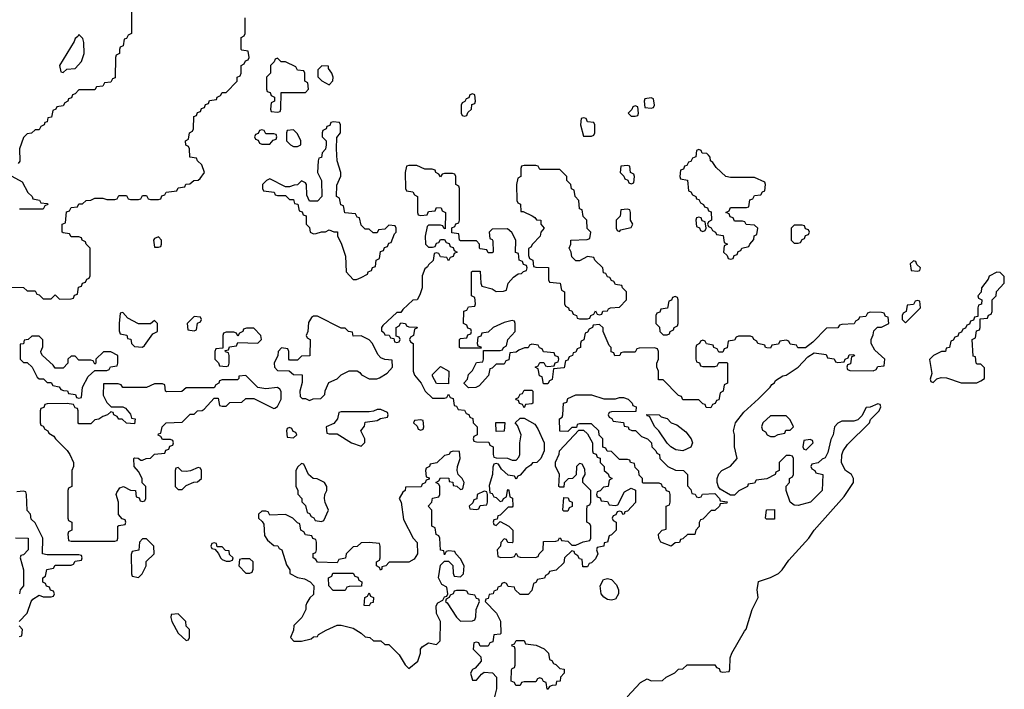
# Model space of a CAD drawing. Header units: inches. Extents: x 2228470 to 2445751, y 199914 to 300535.
# Tile 7 of 34: x 2382772 to 2387727, y 202429 to 205800. Entities that reach past the tile are written whole.
import ezdxf

# ---------------------------------------------------------------- set-up
doc = ezdxf.new("R2010")
doc.units = ezdxf.units.IN
doc.header["$MEASUREMENT"] = 0
doc.layers.add('C3280', color=7, linetype='Continuous')

msp = doc.modelspace()

# ---------------------------------------------------------------- linework, layer by layer
at = {"layer": 'C3280', "color": 6}
for points in [[(2383334, 205870), (2383334, 205730), (2383318, 205722), (2383310, 205706), (2383298, 205702), (2383291.6, 205668.4), (2383278, 205662), (2383274, 205650), (2383274, 205630), (2383258, 205622), (2383254, 205610), (2383252.7, 205507.3), (2383238, 205502), (2383230, 205486), (2383198, 205482), (2383190, 205466), (2383158, 205462), (2383150, 205446), (2383070, 205446), (2383050, 205426), (2383038, 205422), (2383032.7, 205407.3), (2383018, 205402), (2383014, 205390), (2382998, 205382), (2382990, 205366), (2382958, 205362), (2382954, 205350), (2382938, 205342), (2382931.2, 205308.9), (2382914, 205306), (2382910, 205286), (2382898, 205282), (2382894, 205270), (2382878, 205262), (2382870, 205246), (2382850, 205246), (2382831.6, 205228.4), (2382810, 205226), (2382790, 205206), (2382771, 205150), (2382771.6, 205088.4), (2382763.6, 205076.4)], [(2382710, 204454), (2382790, 204451.3), (2382810, 204434), (2382850, 204434), (2382858, 204418), (2382870, 204414), (2382890, 204394), (2382930, 204394), (2382950, 204414), (2382972.7, 204392.7), (2383030, 204394), (2383042, 204398), (2383047.3, 204412.7), (2383062, 204418), (2383067.3, 204452.7), (2383082, 204458), (2383087.3, 204472.7), (2383102, 204478), (2383110, 204494), (2383122, 204498), (2383126, 204510), (2383126, 204650), (2383106, 204670), (2383102, 204682), (2383086, 204690), (2383082, 204702), (2383070, 204706), (2383030, 204706), (2383022, 204722), (2382990, 204726), (2382986, 204730), (2382986, 204770), (2383002, 204778), (2383007.3, 204832.7), (2383022, 204838), (2383030, 204854), (2383062, 204858), (2383070, 204872), (2383087.3, 204872.7), (2383106, 204890), (2383130, 204892), (2383150, 204902), (2383190, 204902), (2383210, 204894), (2383250, 204894), (2383262, 204898), (2383270, 204914), (2383310, 204914), (2383318, 204898), (2383330, 204894), (2383370, 204894), (2383382, 204898), (2383390, 204914), (2383410, 204914), (2383418, 204898), (2383430, 204894), (2383470, 204894), (2383482, 204898), (2383487.3, 204912.7), (2383502, 204918), (2383508.4, 204931.6), (2383562, 204938), (2383570, 204954), (2383602, 204958), (2383608.4, 204971.6), (2383627.3, 204972.7), (2383648.8, 204991.1), (2383670, 204992), (2383680.4, 204999.6), (2383702, 205030), (2383688.8, 205068.9), (2383666, 205090), (2383662, 205102), (2383627.3, 205107.3), (2383626, 205150), (2383622, 205162), (2383608.4, 205168.4), (2383606, 205190), (2383622, 205198), (2383626, 205230), (2383642, 205238), (2383646, 205250), (2383647.3, 205312.7), (2383662, 205318), (2383667.3, 205332.7), (2383682, 205338), (2383687.3, 205352.7), (2383702, 205358), (2383707.3, 205372.7), (2383722, 205378), (2383727.3, 205392.7), (2383762, 205398), (2383766, 205410), (2383782, 205418), (2383790, 205434), (2383810, 205434), (2383866, 205490), (2383866, 205510), (2383882, 205518), (2383886, 205530), (2383886, 205570), (2383902, 205578), (2383907.3, 205592.7), (2383922, 205598), (2383926, 205610), (2383922, 205642), (2383890, 205646), (2383886, 205650), (2383886, 205710), (2383902, 205718), (2383906, 205730), (2383906, 205810)], [(2385829.5, 202390.5), (2385896.5, 202463.5), (2385930, 202482), (2385950, 202472), (2386007.3, 202472.7), (2386026, 202490), (2386068.8, 202511.1), (2386088, 202530), (2386108.7, 202531.3), (2386131.6, 202551.6), (2386270, 202552), (2386278, 202538), (2386292.7, 202532.7), (2386298, 202518), (2386310, 202514), (2386342, 202518), (2386346, 202530), (2386347.3, 202587.3), (2386355.3, 202610), (2386419, 202721), (2386428.8, 202731.1), (2386459, 202830), (2386488.7, 202890), (2386484, 202930), (2386489.3, 202970.7), (2386550, 202991), (2386590, 203011), (2386609, 203030), (2386642, 203078), (2386744, 203190), (2386769.5, 203230.5), (2386921.5, 203398.5), (2386968.7, 203470), (2386968.7, 203490), (2386958, 203510), (2386928.7, 203530), (2386908.7, 203568.7), (2386909, 203609), (2386916, 203630), (2386938.4, 203661.6), (2387048, 203770), (2387053.6, 203786.4), (2387098, 203830), (2387106, 203850), (2387102, 203862), (2387090, 203866), (2387051.6, 203848.4), (2387032.7, 203847.3), (2387010, 203806), (2386990, 203786), (2386970, 203778), (2386910, 203778), (2386890, 203768), (2386872, 203750), (2386866, 203710), (2386854.4, 203685.6), (2386838.8, 203621.2), (2386825.4, 203594.6), (2386810, 203588), (2386790, 203568), (2386758, 203562), (2386754, 203550), (2386758, 203538), (2386774, 203530), (2386778, 203518), (2386814, 203510), (2386811.3, 203430), (2386751.3, 203370), (2386690, 203354), (2386670, 203355.3), (2386648.7, 203370), (2386628.8, 203428.9), (2386628.7, 203451.3), (2386646, 203470), (2386646, 203490), (2386662, 203498), (2386666, 203510), (2386666, 203590), (2386662, 203602), (2386650, 203606), (2386630, 203606), (2386594, 203570), (2386594, 203530), (2386578, 203522), (2386574, 203510), (2386531.6, 203488.4), (2386478, 203482), (2386470, 203466), (2386438, 203462), (2386434, 203450), (2386391.6, 203428.4), (2386370, 203406), (2386350, 203406), (2386296.4, 203436.4), (2386288, 203448), (2386282, 203470), (2386282, 203490), (2386290, 203514), (2386306, 203530), (2386350, 203552), (2386382, 203590), (2386369.4, 203649.4), (2386369.1, 203709.1), (2386364, 203730), (2386374, 203770), (2386416.4, 203823.6), (2386490, 203891.3), (2386548.7, 203950), (2386556.5, 203963.5), (2386570, 203972), (2386576.5, 203983.5), (2386612.5, 204007.5), (2386630, 204011), (2386689, 204050), (2386738, 204102), (2386770, 204122), (2386830, 204114), (2386838, 204098), (2386871.6, 204091.6), (2386878, 204078), (2386890, 204074), (2386922, 204078), (2386926, 204090), (2386942, 204098), (2386947.3, 204112.7), (2386970, 204114), (2386972.7, 204107.3), (2386958, 204102), (2386952.7, 204067.3), (2386938, 204062), (2386934, 204050), (2386938, 204038), (2386950, 204034), (2387067.3, 204032.7), (2387082, 204038), (2387090, 204054), (2387122, 204058), (2387126, 204090), (2387076.4, 204136.4), (2387058, 204170), (2387058, 204190), (2387067.3, 204212.7), (2387070, 204234), (2387088.4, 204251.6), (2387110, 204252), (2387146, 204270), (2387142, 204302), (2387130, 204306), (2387122, 204322), (2387110, 204326), (2387052.7, 204327.3), (2387038, 204322), (2387030, 204306), (2386998, 204302), (2386994, 204290), (2386978, 204282), (2386971.6, 204268.4), (2386910, 204266), (2386898, 204262), (2386890, 204248), (2386832.7, 204247.3), (2386763.6, 204176.4), (2386727.3, 204147.3), (2386688.4, 204148.4), (2386682, 204162), (2386650, 204166), (2386642, 204182), (2386630, 204186), (2386598, 204182), (2386590, 204166), (2386558, 204162), (2386550, 204146), (2386532.7, 204147.3), (2386526, 204150), (2386522, 204162), (2386486, 204170), (2386482, 204182), (2386466, 204190), (2386462, 204202), (2386450, 204206), (2386390, 204206), (2386378, 204202), (2386370, 204186), (2386338, 204182), (2386332.7, 204147.3), (2386318, 204142), (2386310, 204126), (2386290, 204126), (2386282, 204142), (2386266, 204150), (2386262, 204162), (2386228.4, 204168.4), (2386222, 204182), (2386210, 204186), (2386198, 204182), (2386194, 204170), (2386178, 204162), (2386174, 204150), (2386174, 204090), (2386178, 204078), (2386192.7, 204072.7), (2386198, 204058), (2386210, 204054), (2386270, 204054), (2386282, 204058), (2386290, 204074), (2386330, 204074), (2386334, 204070), (2386334, 203970), (2386318, 203962), (2386312, 203930), (2386298, 203922), (2386290, 203886), (2386278, 203882), (2386272.7, 203867.3), (2386258, 203862), (2386250, 203846), (2386227.3, 203847.3), (2386222, 203862), (2386210, 203866), (2386190, 203886), (2386110, 203886), (2386102, 203902), (2386087.3, 203907.3), (2386010, 203986), (2385987.3, 203987.3), (2385986, 204030), (2385978, 204050), (2385978, 204070), (2385986, 204090), (2385986, 204130), (2385982, 204142), (2385967.3, 204147.3), (2385890, 204146), (2385878, 204142), (2385870, 204126), (2385810, 204126), (2385798, 204122), (2385791.6, 204108.4), (2385767.3, 204107.3), (2385762, 204122), (2385748.4, 204128.4), (2385748, 204150), (2385739, 204159), (2385708.7, 204230), (2385708, 204248), (2385690, 204266), (2385658, 204262), (2385654, 204250), (2385638, 204242), (2385630, 204226), (2385618, 204222), (2385611.6, 204188.4), (2385598, 204182), (2385594, 204170), (2385594, 204150), (2385578, 204142), (2385570, 204126), (2385558, 204122), (2385554, 204110), (2385538, 204102), (2385530, 204086), (2385518, 204082), (2385512.7, 204047.3), (2385458, 204042), (2385451.6, 203988.4), (2385438, 203982), (2385430, 203966), (2385407.3, 203967.3), (2385402, 204002), (2385387.3, 204007.3), (2385382, 204042), (2385366, 204050), (2385382, 204058), (2385390, 204074), (2385410, 204074), (2385418, 204058), (2385430, 204054), (2385462, 204058), (2385467.3, 204072.7), (2385482, 204078), (2385486, 204090), (2385482, 204102), (2385467.3, 204107.3), (2385462, 204122), (2385407.3, 204127.3), (2385402, 204142), (2385387.3, 204147.3), (2385382, 204162), (2385350, 204166), (2385338, 204162), (2385331.6, 204148.4), (2385312.7, 204147.3), (2385283.6, 204136.4), (2385270, 204126), (2385238, 204122), (2385232.7, 204087.3), (2385218, 204082), (2385210, 204066), (2385170, 204066), (2385150, 204046), (2385138, 204042), (2385131.6, 204008.4), (2385083.6, 203956.4), (2385067.3, 203947.3), (2385030, 203946), (2385008, 203968), (2385008.4, 203971.6), (2385026, 203990), (2385030, 204014), (2385050, 204034), (2385070, 204074), (2385102, 204078), (2385106, 204090), (2385106, 204134), (2385190, 204134), (2385202, 204138), (2385206, 204150), (2385222, 204158), (2385228, 204190), (2385266, 204230), (2385266, 204270), (2385262, 204282), (2385250, 204286), (2385210, 204275.3), (2385154, 204250), (2385130, 204226), (2385098, 204222), (2385092.7, 204207.3), (2385078, 204202), (2385074, 204170), (2385078, 204158), (2385092.7, 204152.7), (2385094, 204146), (2384990, 204146), (2384986, 204150), (2384986, 204190), (2384990, 204194), (2385022, 204198), (2385027.3, 204212.7), (2385042, 204218), (2385046, 204230), (2385042, 204242), (2385027.3, 204247.3), (2385022, 204262), (2385006, 204270), (2385007.3, 204332.7), (2385022, 204338), (2385030, 204354), (2385062, 204358), (2385066, 204370), (2385062, 204402), (2385046, 204410), (2385046, 204530), (2385050, 204534), (2385090, 204534), (2385092.7, 204472.7), (2385098, 204458), (2385150, 204444.7), (2385170, 204432), (2385207.3, 204432.7), (2385222, 204438), (2385230, 204474), (2385256.4, 204503.6), (2385280.4, 204519.6), (2385298, 204522), (2385307.3, 204532.7), (2385322, 204538), (2385326, 204550), (2385322, 204562), (2385307.3, 204567.3), (2385302, 204582), (2385286, 204590), (2385282, 204622), (2385267.3, 204627.3), (2385268.7, 204690), (2385248.4, 204728.4), (2385227.3, 204747.3), (2385150, 204746), (2385134, 204730), (2385138, 204698), (2385150, 204694), (2385152.7, 204687.3), (2385154, 204630), (2385150, 204626), (2385130, 204626), (2385122, 204642), (2385090, 204646), (2385086, 204650), (2385086, 204670), (2385070, 204686), (2384990, 204686), (2384986, 204690), (2384982, 204722), (2384947.3, 204727.3), (2384947.3, 204752.7), (2384962, 204758), (2384967.3, 204772.7), (2384982, 204778), (2384986, 204790), (2384986, 204950), (2384982, 204962), (2384966, 204970), (2384966, 205010), (2384962, 205022), (2384950, 205026), (2384910, 205026), (2384898, 205022), (2384890, 205008), (2384882, 205022), (2384866, 205030), (2384862, 205042), (2384847.3, 205047.3), (2384810, 205048), (2384770, 205066), (2384730, 205066), (2384718, 205062), (2384712, 205030), (2384714, 204950), (2384718, 204938), (2384750, 204934), (2384758, 204918), (2384774, 204910), (2384774, 204830), (2384778, 204818), (2384790, 204814), (2384822, 204818), (2384830, 204834), (2384862, 204838), (2384870, 204854), (2384892.7, 204852.7), (2384898, 204838), (2384914, 204830), (2384912.7, 204747.3), (2384906, 204750), (2384902, 204762), (2384890, 204766), (2384830, 204766), (2384822, 204758), (2384812, 204710), (2384814, 204670), (2384830, 204654), (2384850, 204654), (2384862, 204658), (2384870, 204674), (2384882, 204678), (2384890, 204694), (2384910, 204694), (2384918, 204678), (2384932.7, 204672.7), (2384938, 204658), (2384952.7, 204652.7), (2384958, 204638), (2384974, 204630), (2384958, 204622), (2384952.7, 204607.3), (2384938, 204602), (2384930, 204586), (2384922, 204602), (2384890, 204606), (2384882, 204622), (2384870, 204626), (2384858, 204622), (2384852.7, 204587.3), (2384830, 204566), (2384824.7, 204555.3), (2384810, 204546), (2384798, 204510), (2384798, 204450), (2384786, 204414), (2384772, 204390), (2384750, 204388), (2384699.6, 204340.4), (2384690, 204326), (2384670, 204326), (2384599.6, 204260.4), (2384592, 204250), (2384592.7, 204232.7), (2384604.7, 204224.7), (2384610, 204214), (2384632, 204212), (2384638, 204198), (2384654, 204194), (2384658, 204178), (2384670, 204174), (2384682, 204178), (2384686, 204190), (2384682, 204202), (2384666, 204206), (2384666, 204250), (2384682, 204258), (2384690, 204274), (2384714, 204270), (2384718, 204258), (2384730, 204254), (2384772.7, 204252.7), (2384770, 204246), (2384758, 204242), (2384754, 204210), (2384738, 204202), (2384734, 204190), (2384738, 204178), (2384752, 204170), (2384751.3, 204030), (2384758, 204010), (2384792, 203970), (2384812, 203930), (2384850, 203894), (2384910, 203894), (2384922, 203898), (2384930, 203914), (2384938, 203898), (2384952.7, 203892.7), (2384958, 203858), (2384970, 203854), (2384978, 203838), (2385010, 203834), (2385018, 203818), (2385032.7, 203812.7), (2385038, 203798), (2385051.6, 203791.6), (2385054, 203770), (2385074, 203750), (2385074, 203710), (2385058, 203702), (2385054, 203690), (2385058, 203678), (2385070, 203674), (2385132.7, 203672.7), (2385138, 203658), (2385154, 203650), (2385154, 203610), (2385158, 203598), (2385170, 203594), (2385227.3, 203592.7), (2385250, 203582), (2385270, 203582), (2385283.1, 203596.9), (2385288.7, 203610), (2385288.8, 203668.9), (2385295.3, 203710), (2385276.4, 203756.4), (2385266, 203770), (2385290, 203794), (2385310, 203794), (2385363.6, 203763.6), (2385379.8, 203739.8), (2385411.3, 203670), (2385412, 203630), (2385394, 203590), (2385374, 203570), (2385352, 203568), (2385343.6, 203556.4), (2385319.6, 203540.4), (2385290, 203506), (2385278, 203502), (2385270, 203486), (2385262, 203502), (2385230, 203506), (2385196.4, 203536.4), (2385182, 203562), (2385170, 203566), (2385158, 203562), (2385152.7, 203547.3), (2385151.3, 203510), (2385134, 203454), (2385138, 203418), (2385150, 203414), (2385158, 203398), (2385170, 203394), (2385190, 203374), (2385202, 203378), (2385206, 203390), (2385222, 203398), (2385226, 203430), (2385230, 203434), (2385234, 203430), (2385238, 203398), (2385251.2, 203391.1), (2385254, 203350), (2385250, 203346), (2385230, 203346), (2385190, 203306), (2385178, 203302), (2385174, 203286), (2385158, 203282), (2385154, 203270), (2385158, 203258), (2385170, 203254), (2385190, 203274), (2385234, 203250), (2385254, 203230), (2385254, 203170), (2385250, 203166), (2385228.4, 203168.4), (2385222, 203182), (2385210, 203186), (2385192.7, 203167.3), (2385191.6, 203148.4), (2385174, 203130), (2385178, 203098), (2385192.7, 203092.7), (2385250, 203094), (2385262, 203098), (2385270, 203114), (2385278, 203098), (2385290, 203094), (2385367.3, 203092.7), (2385382, 203098), (2385386, 203110), (2385406, 203130), (2385407.3, 203172.7), (2385470, 203174), (2385482, 203178), (2385488, 203192), (2385494, 203190), (2385498, 203178), (2385530, 203174), (2385550, 203154), (2385570, 203154), (2385608.4, 203171.6), (2385642, 203178), (2385646, 203190), (2385646, 203250), (2385642, 203262), (2385626, 203270), (2385626, 203330), (2385628.4, 203351.6), (2385642, 203358), (2385646, 203370), (2385646, 203430), (2385606, 203470), (2385606, 203490), (2385618, 203510), (2385616.4, 203536.4), (2385602, 203562), (2385590, 203566), (2385574, 203550), (2385572, 203508), (2385554, 203490), (2385532, 203488), (2385522, 203478), (2385512.7, 203467.3), (2385510, 203446), (2385490, 203446), (2385486, 203450), (2385488, 203510), (2385468.4, 203551.6), (2385468.4, 203571.6), (2385487.3, 203612.7), (2385488, 203630), (2385586, 203734), (2385610, 203734), (2385630, 203714), (2385654, 203670), (2385654, 203630), (2385658, 203618), (2385672.7, 203612.7), (2385678, 203598), (2385692.7, 203592.7), (2385694, 203570), (2385714, 203550), (2385714, 203530), (2385732.7, 203512.7), (2385738, 203498), (2385754, 203490), (2385738, 203482), (2385734, 203450), (2385710, 203446), (2385692.7, 203427.3), (2385678, 203422), (2385674, 203410), (2385678, 203398), (2385692.7, 203392.7), (2385698, 203378), (2385730, 203374), (2385738, 203358), (2385770, 203354), (2385782, 203358), (2385816.4, 203423.6), (2385850, 203442), (2385871.6, 203431.6), (2385871.2, 203368.9), (2385830, 203326), (2385818, 203322), (2385814, 203310), (2385808, 203308), (2385802, 203322), (2385790, 203326), (2385778, 203322), (2385772.7, 203307.3), (2385758, 203302), (2385754, 203290), (2385758, 203278), (2385774, 203270), (2385774, 203230), (2385750, 203206), (2385738, 203202), (2385730.9, 203169.1), (2385714, 203166), (2385712, 203150), (2385678, 203142), (2385674, 203130), (2385682, 203110), (2385670, 203086), (2385650, 203066), (2385638, 203062), (2385630, 203046), (2385606, 203046), (2385602, 203082), (2385590, 203086), (2385580.4, 203100.4), (2385566, 203110), (2385562, 203122), (2385550, 203126), (2385514, 203090), (2385510, 203066), (2385471.2, 203028.9), (2385438, 203022), (2385434, 203010), (2385418, 203002), (2385412.7, 202987.3), (2385378, 202982), (2385370, 202966), (2385358, 202962), (2385350, 202926), (2385330, 202906), (2385290, 202906), (2385266, 202930), (2385262, 202942), (2385230, 202946), (2385222, 202962), (2385210, 202966), (2385198, 202962), (2385192.7, 202947.3), (2385178, 202942), (2385174, 202930), (2385158, 202922), (2385154, 202910), (2385134, 202906), (2385130, 202886), (2385118, 202882), (2385114, 202870), (2385171.2, 202811.1), (2385191.6, 202771.6), (2385194, 202710), (2385190, 202706), (2385158, 202702), (2385152.7, 202667.3), (2385138, 202662), (2385130, 202646), (2385090, 202646), (2385082, 202662), (2385070, 202666), (2385058, 202662), (2385054, 202630), (2385092.7, 202592.7), (2385094, 202570), (2385064.7, 202535.3), (2385050, 202528), (2385041, 202510), (2385050, 202474), (2385070, 202474), (2385095.3, 202504.7), (2385110, 202514), (2385150.9, 202510.9), (2385172, 202490), (2385171.6, 202431.6), (2385162, 202390)], [(2382732.7, 205012.7), (2382783.6, 204983.6), (2382812, 204930), (2382834, 204910), (2382838, 204898), (2382871.6, 204891.6), (2382878, 204878), (2382910, 204874), (2382914, 204870), (2382898, 204862), (2382890, 204846), (2382770, 204846)], [(2382769, 202770), (2382808.8, 202811.1), (2382829.2, 202870.8), (2382838, 202882), (2382870, 202902), (2382890, 202894), (2382930, 202894), (2382942, 202898), (2382946, 202910), (2382942, 202922), (2382927.3, 202927.3), (2382922, 202942), (2382907.3, 202947.3), (2382902, 202962), (2382888.4, 202968.4), (2382888, 202990), (2382902, 202998), (2382908.8, 203031.1), (2382942, 203038), (2382950, 203054), (2383030, 203054), (2383042, 203058), (2383050, 203074), (2383082, 203078), (2383086, 203090), (2383082, 203102), (2383070, 203106), (2382910, 203106), (2382886, 203110), (2382888, 203190), (2382850, 203266), (2382830, 203286), (2382826, 203310), (2382808.4, 203328.4), (2382806, 203410), (2382802, 203422), (2382790, 203426), (2382758, 203422)], [(2382750, 203192), (2382814, 203190), (2382814, 203130), (2382790, 203106), (2382778, 203102), (2382774, 203090), (2382791.3, 203030), (2382791.2, 202948.9), (2382774, 202930), (2382771.2, 202908.9)], [(2382770, 202694), (2382782, 202698), (2382786, 202730), (2382768.7, 202748.7)]]:
    msp.add_lwpolyline(points, dxfattribs=at)
for points in [[(2383070, 205726), (2383064.7, 205715.3), (2383050, 205706), (2383046, 205690), (2382972, 205570), (2382978, 205538), (2382990, 205534), (2383008.4, 205551.6), (2383050, 205554), (2383082, 205590), (2383095.3, 205630), (2383094.6, 205685.4), (2383090, 205706)], [(2384070, 205606), (2384058, 205602), (2384052.7, 205587.3), (2384034, 205570), (2384034, 205530), (2384014, 205510), (2384014, 205450), (2384018, 205438), (2384032.7, 205432.7), (2384038, 205418), (2384054, 205410), (2384054, 205390), (2384038, 205382), (2384034, 205350), (2384038, 205338), (2384070, 205334), (2384082, 205338), (2384086, 205350), (2384087.3, 205432.7), (2384210, 205434), (2384226, 205450), (2384222, 205482), (2384206, 205490), (2384206, 205530), (2384202, 205542), (2384170, 205546), (2384162, 205562), (2384110, 205588), (2384088, 205588)], [(2384292.7, 205567.3), (2384272.7, 205547.3), (2384272.7, 205512.7), (2384291.6, 205491.6), (2384330, 205472), (2384348.4, 205491.6), (2384348.7, 205510), (2384342, 205530), (2384326, 205554), (2384326, 205566)], [(2385050, 205426), (2385038, 205422), (2385032.7, 205407.3), (2385018, 205402), (2385012.7, 205387.3), (2384998, 205382), (2384994, 205370), (2384994, 205330), (2384998, 205318), (2385010, 205314), (2385022, 205318), (2385027.3, 205332.7), (2385046, 205350), (2385047.3, 205372.7), (2385062, 205378), (2385066, 205390), (2385062, 205422)], [(2385870, 205366), (2385858, 205362), (2385852.7, 205347.3), (2385834, 205330), (2385850, 205314), (2385870, 205314), (2385882, 205318), (2385886, 205330), (2385882, 205362)], [(2385950, 205406), (2385918, 205402), (2385914, 205390), (2385918, 205358), (2385950, 205354), (2385962, 205358), (2385966, 205370), (2385962, 205402)], [(2384350, 205286), (2384338, 205282), (2384332.7, 205267.3), (2384318, 205262), (2384314, 205250), (2384298, 205242), (2384294, 205230), (2384294, 205210), (2384314, 205190), (2384314, 205170), (2384311.6, 205148.4), (2384294, 205130), (2384290, 205106), (2384278, 205102), (2384274, 205090), (2384271.3, 205030), (2384291, 204990), (2384292, 204910), (2384270, 204886), (2384230, 204886), (2384216.4, 204916.4), (2384215.3, 204970), (2384210, 204978), (2384190, 204988), (2384170, 204968), (2384152.7, 204967.3), (2384130, 204958), (2384110, 204958), (2384030, 204998), (2384014, 204990), (2383994, 204970), (2383994, 204950), (2383998, 204938), (2384051.6, 204931.6), (2384058, 204918), (2384070, 204914), (2384110, 204914), (2384130, 204894), (2384150, 204894), (2384154, 204874), (2384171.3, 204871.3), (2384178, 204838), (2384192.7, 204832.7), (2384198, 204818), (2384212.7, 204812.7), (2384214, 204770), (2384230, 204754), (2384234, 204730), (2384250, 204722), (2384263.6, 204723.6), (2384290, 204732), (2384310, 204732), (2384330, 204742), (2384352.7, 204732.7), (2384371.3, 204731.3), (2384372, 204710), (2384390, 204674), (2384412, 204610), (2384414, 204530), (2384450, 204492), (2384467.3, 204492.7), (2384490, 204502), (2384522, 204518), (2384526, 204530), (2384542, 204538), (2384547.3, 204552.7), (2384562, 204558), (2384566, 204590), (2384582, 204598), (2384587.3, 204632.7), (2384602, 204638), (2384607.3, 204652.7), (2384622, 204658), (2384630, 204674), (2384642, 204678), (2384658, 204722), (2384666, 204730), (2384666, 204750), (2384662, 204762), (2384630, 204766), (2384610, 204746), (2384578, 204742), (2384570, 204726), (2384550, 204726), (2384530, 204746), (2384510, 204746), (2384490, 204766), (2384482, 204802), (2384470, 204806), (2384462, 204822), (2384407.3, 204827.3), (2384402, 204862), (2384387.3, 204867.3), (2384382, 204902), (2384366, 204910), (2384367.3, 204967.3), (2384388.4, 205011.6), (2384388.7, 205030), (2384368.7, 205090), (2384366, 205150), (2384367.3, 205207.3), (2384386, 205230), (2384386, 205270), (2384382, 205282)], [(2385610, 205306), (2385598, 205302), (2385594, 205270), (2385610, 205214), (2385650, 205214), (2385662, 205218), (2385666, 205230), (2385666, 205270), (2385662, 205282), (2385630, 205286), (2385622, 205302)], [(2383990, 205246), (2383978, 205242), (2383972.7, 205227.3), (2383958, 205222), (2383954, 205210), (2383958, 205198), (2383972.7, 205192.7), (2383978, 205178), (2383990, 205174), (2384030, 205174), (2384047.3, 205192.7), (2384062, 205198), (2384066, 205210), (2384062, 205222), (2384050, 205226), (2384010, 205226), (2384002, 205242)], [(2384150, 205246), (2384118, 205242), (2384114, 205230), (2384114, 205190), (2384134, 205170), (2384150, 205162), (2384170, 205162), (2384186, 205170), (2384186, 205190), (2384170, 205226)], [(2386190, 205146), (2386178, 205142), (2386174, 205110), (2386158, 205102), (2386150, 205086), (2386138, 205082), (2386130, 205066), (2386118, 205062), (2386112.7, 205047.3), (2386098, 205042), (2386094, 205010), (2386098, 204998), (2386132.7, 204992.7), (2386138, 204938), (2386150, 204934), (2386158, 204918), (2386174, 204910), (2386178, 204898), (2386190, 204894), (2386198, 204878), (2386214, 204870), (2386218, 204858), (2386232.7, 204852.7), (2386238, 204838), (2386252.7, 204832.7), (2386254, 204790), (2386238, 204782), (2386234, 204770), (2386238, 204758), (2386252.7, 204752.7), (2386258, 204738), (2386274, 204730), (2386278, 204718), (2386312.7, 204712.7), (2386318, 204678), (2386334, 204670), (2386318, 204662), (2386314, 204630), (2386332.7, 204612.7), (2386338, 204598), (2386350, 204594), (2386362, 204598), (2386367.3, 204612.7), (2386382, 204618), (2386387.3, 204632.7), (2386402, 204638), (2386406, 204650), (2386442, 204658), (2386446, 204670), (2386467.3, 204692.7), (2386468.4, 204711.6), (2386482, 204718), (2386486, 204750), (2386470, 204766), (2386428.4, 204768.4), (2386422, 204782), (2386410, 204786), (2386370, 204786), (2386362, 204802), (2386347.3, 204807.3), (2386342, 204822), (2386326, 204830), (2386342, 204838), (2386350, 204854), (2386430, 204854), (2386442, 204858), (2386447.3, 204892.7), (2386462, 204898), (2386470, 204914), (2386502, 204918), (2386510, 204934), (2386522, 204938), (2386526, 204970), (2386522, 204982), (2386470, 205006), (2386350, 205006), (2386326, 205010), (2386276.4, 205056.4), (2386260.4, 205080.4), (2386248.8, 205088.9), (2386247.3, 205107.3), (2386238, 205118), (2386230, 205126), (2386207.3, 205127.3), (2386202, 205142)], [(2385370, 205066), (2385310, 205066), (2385298, 205062), (2385294, 205050), (2385294, 205010), (2385278, 205002), (2385272, 204970), (2385274, 204890), (2385278, 204878), (2385291.6, 204871.6), (2385294, 204834), (2385306, 204834), (2385351.6, 204811.6), (2385364.7, 204804.7), (2385372.7, 204792.7), (2385394, 204790), (2385394, 204770), (2385412, 204750), (2385394, 204730), (2385392, 204710), (2385352, 204670), (2385344.7, 204655.3), (2385332.7, 204647.3), (2385332.7, 204612.7), (2385338, 204598), (2385354, 204590), (2385358, 204558), (2385370, 204554), (2385432.7, 204552.7), (2385434, 204490), (2385438, 204478), (2385492.7, 204472.7), (2385498, 204438), (2385514, 204430), (2385514, 204370), (2385518, 204358), (2385534, 204350), (2385538, 204338), (2385550, 204334), (2385558, 204318), (2385574, 204310), (2385578, 204298), (2385590, 204294), (2385630, 204294), (2385642, 204298), (2385646, 204310), (2385662, 204318), (2385670, 204334), (2385678, 204318), (2385690, 204314), (2385702, 204318), (2385707.3, 204332.7), (2385730, 204334), (2385735.3, 204344.7), (2385746, 204350), (2385790, 204352), (2385826, 204390), (2385826, 204430), (2385806, 204450), (2385802, 204462), (2385770, 204466), (2385762, 204482), (2385750, 204486), (2385742, 204502), (2385730, 204506), (2385722, 204522), (2385710, 204526), (2385706, 204550), (2385666, 204590), (2385662, 204602), (2385630, 204608), (2385590, 204586), (2385570, 204586), (2385550, 204606), (2385548, 204630), (2385538, 204650), (2385546, 204670), (2385546, 204690), (2385627.3, 204692.7), (2385642, 204698), (2385646, 204730), (2385628.4, 204748.4), (2385626, 204790), (2385608.4, 204808.4), (2385602, 204842), (2385588.4, 204848.4), (2385586, 204890), (2385568, 204910), (2385562, 204942), (2385548.4, 204948.4), (2385546, 204970), (2385526, 204990), (2385526, 205010), (2385490, 205046), (2385390, 205046), (2385382, 205062)], [(2385830, 205066), (2385798, 205062), (2385794, 205030), (2385812.7, 205012.7), (2385818, 204998), (2385832.7, 204992.7), (2385838, 204978), (2385850, 204974), (2385862, 204978), (2385866, 205010), (2385862, 205022), (2385846, 205030), (2385842, 205062)], [(2385830, 204846), (2385798, 204842), (2385794, 204810), (2385774, 204790), (2385774, 204750), (2385778, 204738), (2385790, 204734), (2385798, 204742), (2385810, 204744.7), (2385850, 204754), (2385858, 204770), (2385846, 204790), (2385846, 204830), (2385842, 204842)], [(2386190, 204806), (2386178, 204802), (2386174, 204790), (2386178, 204758), (2386192.7, 204752.7), (2386198, 204738), (2386210, 204734), (2386222, 204738), (2386226, 204750), (2386222, 204782), (2386207.3, 204787.3), (2386202, 204802)], [(2386710, 204766), (2386670, 204766), (2386654, 204750), (2386654, 204690), (2386670, 204674), (2386690, 204674), (2386702, 204678), (2386710, 204694), (2386722, 204698), (2386727.3, 204712.7), (2386742, 204718), (2386746, 204730), (2386742, 204742), (2386727.3, 204747.3), (2386722, 204762)], [(2383470, 204706), (2383450, 204698), (2383444.7, 204690), (2383450, 204654), (2383470, 204654), (2383482, 204658), (2383486, 204670), (2383486, 204690)], [(2387270, 204586), (2387254, 204570), (2387258, 204538), (2387290, 204534), (2387302, 204538), (2387306, 204550), (2387287.3, 204567.3), (2387282, 204582)], [(2387690, 204528), (2387651.6, 204508.4), (2387646, 204494), (2387612, 204450), (2387611.6, 204428.4), (2387594, 204410), (2387598, 204398), (2387614, 204390), (2387612.7, 204367.3), (2387598, 204362), (2387594, 204350), (2387594, 204306), (2387578, 204302), (2387572.7, 204287.3), (2387558, 204282), (2387552.7, 204267.3), (2387538, 204262), (2387532.7, 204247.3), (2387518, 204242), (2387512.7, 204227.3), (2387498, 204222), (2387492.7, 204207.3), (2387478, 204202), (2387470, 204186), (2387458, 204182), (2387452, 204150), (2387434, 204146), (2387432, 204130), (2387411.3, 204128.7), (2387371.2, 204108.9), (2387351.6, 204088.4), (2387362, 204018), (2387354, 203990), (2387358, 203978), (2387370, 203974), (2387388.4, 203991.6), (2387410, 203998), (2387436.9, 203996.9), (2387510, 203971.3), (2387588.8, 203971.1), (2387610, 203982), (2387627.3, 203992.7), (2387627.3, 204047.3), (2387610, 204066), (2387590, 204066), (2387586, 204070), (2387582, 204102), (2387570, 204106), (2387566, 204190), (2387582, 204198), (2387587.3, 204232.7), (2387602, 204238), (2387606, 204250), (2387606, 204294), (2387642, 204298), (2387647.3, 204312.7), (2387662, 204318), (2387666, 204330), (2387666, 204390), (2387686, 204410), (2387688.8, 204431.1), (2387727.3, 204472.7), (2387727.3, 204507.3), (2387707.3, 204527.3)], [(2386070, 204406), (2386058, 204402), (2386052.7, 204387.3), (2386038, 204382), (2386032.7, 204347.3), (2385998, 204342), (2385992.7, 204327.3), (2385978, 204322), (2385974, 204310), (2385974, 204270), (2385991.6, 204251.6), (2385994, 204230), (2386010, 204214), (2386030, 204214), (2386042, 204218), (2386046, 204230), (2386062, 204238), (2386066, 204250), (2386082, 204258), (2386086, 204270), (2386086, 204390), (2386082, 204402)], [(2387290, 204386), (2387278, 204382), (2387270, 204366), (2387238, 204362), (2387234, 204330), (2387218, 204322), (2387214, 204310), (2387214, 204290), (2387230, 204274), (2387306, 204350), (2387302, 204382)], [(2383290, 204326), (2383278, 204322), (2383272, 204270), (2383272.7, 204232.7), (2383278, 204218), (2383311.2, 204211.1), (2383314, 204194), (2383331.2, 204191.1), (2383334, 204170), (2383350, 204154), (2383390, 204152), (2383400.4, 204159.6), (2383442, 204218), (2383466, 204230), (2383466, 204270), (2383450, 204286), (2383430, 204268), (2383370, 204268), (2383316.4, 204296.4)], [(2383650, 204306), (2383614, 204270), (2383618, 204238), (2383650, 204234), (2383662, 204238), (2383667.3, 204272.7), (2383682, 204278), (2383686, 204290), (2383682, 204302)], [(2384270, 204308), (2384250, 204308), (2384239.6, 204300.4), (2384225.4, 204274.6), (2384222, 204230), (2384214, 204210), (2384218, 204198), (2384234, 204190), (2384232.7, 204107.3), (2384190, 204106), (2384170, 204086), (2384130, 204086), (2384126, 204090), (2384126, 204130), (2384122, 204142), (2384090, 204148), (2384072, 204130), (2384071.6, 204108.4), (2384052, 204070), (2384054, 204050), (2384070, 204034), (2384127.3, 204032.7), (2384150, 204014), (2384192.7, 204012.7), (2384192.7, 203972.7), (2384182, 203930), (2384183.6, 203903.6), (2384192.7, 203892.7), (2384210, 203892), (2384230, 203882), (2384248.8, 203891.1), (2384288, 203892), (2384307.3, 203912.7), (2384308.4, 203931.6), (2384327.3, 203972.7), (2384370, 203992), (2384390, 204012), (2384430, 204031.3), (2384470, 204032), (2384483.6, 204023.6), (2384491.3, 204011.3), (2384530, 203991), (2384568.8, 203991.1), (2384583.1, 203996.9), (2384620.4, 204019.6), (2384648, 204050), (2384646, 204086), (2384610, 204088.7), (2384590, 204098), (2384574.6, 204114.6), (2384548, 204170), (2384530, 204188), (2384490, 204208), (2384450, 204206), (2384446, 204226), (2384426, 204230), (2384410, 204246), (2384390, 204246)], [(2383912.7, 204247.3), (2383898, 204242), (2383894, 204230), (2383878, 204222), (2383870, 204206), (2383862, 204222), (2383850, 204226), (2383810, 204226), (2383798, 204222), (2383794, 204210), (2383794, 204146), (2383758, 204142), (2383754, 204130), (2383754, 204090), (2383772.7, 204072.7), (2383778, 204058), (2383810, 204054), (2383822, 204058), (2383826, 204070), (2383826, 204110), (2383822, 204122), (2383807.3, 204127.3), (2383806, 204134), (2383822, 204138), (2383827.3, 204152.7), (2383862, 204158), (2383870, 204174), (2383970, 204172), (2383988, 204190), (2383986, 204210), (2383950, 204246)], [(2382832.7, 204207.3), (2382814, 204190), (2382794, 204186), (2382790, 204168), (2382774, 204166), (2382774, 204090), (2382790, 204074), (2382810, 204074), (2382834, 204050), (2382859.6, 203999.6), (2382870, 203992), (2382891.6, 203991.6), (2382910, 203974), (2382930, 203974), (2382938, 203958), (2382970, 203952), (2382978, 203938), (2382992.7, 203932.7), (2383011.6, 203931.6), (2383018, 203918), (2383052.7, 203912.7), (2383058, 203898), (2383070, 203894), (2383082, 203898), (2383088, 203950), (2383116.4, 204003.6), (2383150, 204034), (2383210, 204034), (2383222, 204038), (2383228.4, 204051.6), (2383262, 204058), (2383266, 204070), (2383266, 204110), (2383230, 204128), (2383192.7, 204127.3), (2383154, 204090), (2383154, 204070), (2383150, 204066), (2383142, 204082), (2383130, 204086), (2383070, 204086), (2383050, 204106), (2383030, 204106), (2383014, 204090), (2383014, 204070), (2382990, 204046), (2382950, 204046), (2382940.4, 204060.4), (2382886, 204110), (2382880.4, 204120.4), (2382878, 204130), (2382887.3, 204152.7), (2382887.3, 204187.3), (2382870, 204206)], [(2384930, 203966), (2384870, 203968), (2384850, 204006), (2384850, 204014), (2384890, 204054), (2384931.3, 204030)], [(2383910, 204008), (2383874, 204006), (2383874, 203994), (2383867.3, 203987.3), (2383790, 203986), (2383778, 203982), (2383774, 203970), (2383758, 203962), (2383750, 203946), (2383610, 203946), (2383588.4, 203928.4), (2383510, 203926), (2383506, 203930), (2383502, 203962), (2383490, 203966), (2383450, 203966), (2383410, 203948), (2383290, 203948), (2383282, 203962), (2383267.3, 203967.3), (2383194, 203966), (2383191.3, 203910), (2383210, 203872), (2383231.3, 203851.3), (2383290, 203851.3), (2383303.6, 203843.6), (2383330, 203814), (2383334, 203794), (2383352, 203790), (2383350, 203766), (2383310, 203768), (2383288, 203788), (2383270, 203788.7), (2383262, 203802), (2383246, 203810), (2383242, 203822), (2383230, 203826), (2383214, 203810), (2383190, 203802), (2383170, 203788), (2383150, 203786), (2383130, 203766), (2383070, 203766), (2383066, 203770), (2383066, 203830), (2383062, 203842), (2383050, 203846), (2383042, 203862), (2383010, 203868), (2382910, 203866), (2382898, 203862), (2382892.7, 203847.3), (2382878, 203842), (2382874, 203830), (2382874, 203770), (2382878, 203758), (2382890, 203754), (2382898, 203738), (2382914, 203730), (2382918, 203718), (2382943.6, 203703.6), (2382952, 203690), (2383010, 203631.3), (2383024.7, 203610), (2383042, 203570), (2383042, 203550), (2383034, 203530), (2383034, 203450), (2383018, 203442), (2383014, 203430), (2383014, 203290), (2383018, 203278), (2383034, 203270), (2383034, 203230), (2383018, 203222), (2383014, 203210), (2383018, 203178), (2383030, 203174), (2383250, 203174), (2383262, 203178), (2383266, 203190), (2383266, 203250), (2383270, 203254), (2383302, 203258), (2383306, 203270), (2383302, 203282), (2383287.3, 203287.3), (2383268.4, 203308.4), (2383268.7, 203370), (2383258, 203410), (2383260.4, 203419.6), (2383276.4, 203443.6), (2383294, 203450), (2383330, 203432), (2383354, 203430), (2383358, 203398), (2383372.7, 203392.7), (2383378, 203378), (2383390, 203374), (2383402, 203378), (2383406, 203390), (2383406, 203450), (2383388.4, 203468.4), (2383388, 203490), (2383370, 203526), (2383348, 203550), (2383346, 203590), (2383350, 203594), (2383367.3, 203592.7), (2383382, 203582), (2383390, 203582), (2383408.8, 203591.1), (2383430, 203592), (2383450, 203612), (2383502, 203618), (2383507.3, 203632.7), (2383522, 203638), (2383527.3, 203652.7), (2383542, 203658), (2383546, 203670), (2383542, 203682), (2383530, 203686), (2383490, 203686), (2383482, 203702), (2383468.4, 203708.4), (2383470, 203714), (2383482, 203718), (2383488, 203750), (2383508, 203770), (2383590, 203774), (2383630, 203814), (2383650, 203814), (2383666, 203830), (2383690, 203832), (2383700.4, 203839.6), (2383750, 203894), (2383770, 203894), (2383778, 203858), (2383790, 203854), (2383810, 203854), (2383830, 203872), (2383890, 203874), (2383910, 203892), (2383950, 203892), (2384050, 203842), (2384056.4, 203843.6), (2384068.4, 203851.6), (2384088, 203890), (2384088.4, 203928.4), (2384080.4, 203940.4), (2384068.4, 203948.4), (2384010, 203942), (2383970, 203948)], [(2385310, 203846), (2385302, 203862), (2385287.3, 203867.3), (2385282, 203882), (2385270, 203886), (2385268.4, 203891.6), (2385282, 203898), (2385290, 203914), (2385302, 203918), (2385310, 203934), (2385350, 203934), (2385354, 203930), (2385354, 203870), (2385350, 203866), (2385318, 203862)], [(2385770, 203891.3), (2385790, 203898), (2385810, 203898), (2385834, 203890), (2385854, 203870), (2385858, 203858), (2385874, 203850), (2385872, 203828), (2385750, 203826), (2385738, 203822), (2385734, 203810), (2385738, 203798), (2385752.7, 203792.7), (2385758, 203778), (2385811.3, 203771.3), (2385814, 203754), (2385834, 203750), (2385838, 203738), (2385852, 203732), (2385870.9, 203730.9), (2385902, 203702), (2385932, 203690), (2385952, 203670), (2385954, 203650), (2385974, 203630), (2385978, 203618), (2385991.6, 203611.6), (2385994, 203590), (2386034, 203550), (2386072.7, 203532.7), (2386112, 203530), (2386132, 203510), (2386132.7, 203452.7), (2386150, 203434), (2386154, 203414), (2386171.6, 203411.6), (2386178, 203398), (2386190, 203394), (2386202, 203398), (2386208.7, 203411.3), (2386270, 203414), (2386294, 203390), (2386298, 203378), (2386332.7, 203372.7), (2386330, 203366), (2386298, 203362), (2386294, 203350), (2386270.9, 203329.1), (2386252, 203328), (2386210, 203286), (2386198, 203282), (2386192, 203268), (2386191.2, 203248.9), (2386174, 203230), (2386170, 203208), (2386132.7, 203207.3), (2386110, 203186), (2386098, 203182), (2386092.7, 203167.3), (2386070, 203166), (2386050, 203149), (2385998, 203170), (2385988, 203190), (2385986, 203210), (2386006, 203230), (2386026, 203234), (2386026, 203350), (2386042, 203358), (2386046, 203370), (2386046, 203410), (2386042, 203422), (2386027.3, 203427.3), (2386022, 203442), (2386007.3, 203447.3), (2386002, 203462), (2385990, 203466), (2385910, 203466), (2385906, 203470), (2385906, 203490), (2385890, 203506), (2385887.3, 203527.3), (2385870, 203546), (2385866, 203566), (2385846, 203570), (2385842, 203582), (2385830, 203586), (2385790, 203586), (2385750, 203626), (2385728, 203628), (2385722, 203642), (2385707.3, 203647.3), (2385706, 203690), (2385688.4, 203708.4), (2385686, 203730), (2385650, 203766), (2385590, 203766), (2385578, 203762), (2385574, 203746), (2385550, 203746), (2385530, 203726), (2385490, 203728), (2385488.8, 203791.1), (2385502, 203798), (2385506, 203810), (2385508.7, 203870), (2385526, 203874), (2385530, 203892), (2385570, 203911), (2385650, 203911), (2385711.6, 203891.6)], [(2384590, 203838), (2384570, 203838), (2384551.6, 203828.4), (2384530, 203826), (2384390, 203826), (2384378, 203822), (2384372, 203790), (2384352.7, 203767.3), (2384314, 203750), (2384318, 203718), (2384330, 203714), (2384370, 203714), (2384442, 203670), (2384490, 203652), (2384508.4, 203671.6), (2384508.7, 203690), (2384488.7, 203730), (2384507.3, 203752.7), (2384510, 203774), (2384570, 203782), (2384588.4, 203791.6), (2384622, 203798), (2384626, 203810), (2384622, 203822)], [(2384790, 203786), (2384758, 203782), (2384754, 203770), (2384772.7, 203752.7), (2384778, 203738), (2384790, 203734), (2384802, 203738), (2384806, 203750), (2384802, 203782)], [(2386110, 203628.7), (2386073.6, 203633.6), (2386049, 203649), (2386030, 203668), (2385988.7, 203730), (2385968.7, 203750), (2385942, 203802), (2385930, 203806), (2385927.3, 203812.7), (2385990, 203811.3), (2386001, 203801), (2386030, 203791.3), (2386051, 203771), (2386079.8, 203759.8), (2386124.9, 203724.9), (2386152, 203690), (2386158, 203670), (2386150, 203648)], [(2386630, 203806), (2386550, 203806), (2386512, 203770), (2386504.7, 203750), (2386510, 203734), (2386524.7, 203724.7), (2386534, 203710), (2386550, 203702), (2386570, 203702), (2386588.4, 203711.6), (2386622, 203718), (2386627.3, 203732.7), (2386650, 203734), (2386666, 203750), (2386650, 203786)], [(2384130, 203746), (2384118, 203742), (2384114, 203730), (2384118, 203698), (2384150, 203694), (2384166, 203710), (2384162, 203722), (2384147.3, 203727.3), (2384142, 203742)], [(2385170, 203726), (2385168.8, 203771.1), (2385212.7, 203772.7), (2385210, 203728)], [(2386750, 203686), (2386718, 203682), (2386714, 203650), (2386718, 203638), (2386730, 203634), (2386766, 203670), (2386762, 203682)], [(2384952.7, 203627.3), (2384938, 203622), (2384934, 203610), (2384910, 203606), (2384871.3, 203568.7), (2384838, 203562), (2384834, 203550), (2384818, 203542), (2384814, 203530), (2384818, 203498), (2384832.7, 203492.7), (2384832.7, 203487.3), (2384818, 203482), (2384812.7, 203467.3), (2384798, 203462), (2384791.6, 203448.4), (2384714, 203446), (2384712, 203430), (2384699.6, 203420.4), (2384682, 203390), (2384691.2, 203371.1), (2384703.5, 203283.5), (2384752, 203190), (2384771.6, 203168.4), (2384774, 203110), (2384756.9, 203083.1), (2384730, 203068.7), (2384632, 203068), (2384614, 203050), (2384594, 203046), (2384594, 203034), (2384588.4, 203028.4), (2384582, 203042), (2384568, 203050), (2384568, 203070), (2384582, 203078), (2384586, 203090), (2384586, 203150), (2384582, 203162), (2384530, 203168), (2384490, 203166), (2384470, 203148), (2384450, 203146), (2384414, 203110), (2384411.2, 203088.9), (2384378, 203082), (2384370, 203066), (2384270, 203068), (2384262, 203082), (2384248, 203090), (2384248.4, 203111.6), (2384262, 203118), (2384266, 203130), (2384266, 203170), (2384262, 203182), (2384247.3, 203187.3), (2384242, 203202), (2384210, 203206), (2384202, 203222), (2384186, 203230), (2384182, 203262), (2384170, 203266), (2384146, 203290), (2384110, 203308), (2384030, 203306), (2384022, 203322), (2384010, 203326), (2383990, 203326), (2383974, 203310), (2383974, 203290), (2383992.7, 203272.7), (2383999.6, 203259.6), (2384003.5, 203203.5), (2384018.8, 203178.8), (2384050, 203152), (2384070.7, 203150.7), (2384078, 203138), (2384090.7, 203130.7), (2384115.3, 203055.3), (2384131.3, 203030), (2384132, 203012), (2384170, 202992), (2384205.4, 202985.4), (2384234, 202970), (2384252, 202950), (2384250, 202906), (2384231.6, 202888.4), (2384216.9, 202863.1), (2384211.3, 202850), (2384211, 202830), (2384191, 202790), (2384151.3, 202750), (2384150, 202726), (2384134, 202690), (2384151.6, 202671.6), (2384190, 202671), (2384238, 202682), (2384250, 202692), (2384270, 202694), (2384275.3, 202704.7), (2384313.6, 202726.4), (2384370, 202752), (2384390, 202751.3), (2384450, 202736), (2384490.9, 202710.9), (2384510, 202692), (2384534, 202690), (2384552.7, 202672.7), (2384590, 202672), (2384610, 202654), (2384630, 202654), (2384682, 202602), (2384711.6, 202551.6), (2384730, 202534), (2384775.3, 202570), (2384788.7, 202610), (2384789.2, 202630.8), (2384798, 202642), (2384830, 202662), (2384870, 202654), (2384887.3, 202672.7), (2384889, 202770), (2384868.7, 202810), (2384868.4, 202848.4), (2384876.4, 202863.6), (2384902, 202878), (2384910, 202894), (2384922, 202898), (2384926, 202910), (2384922, 202942), (2384896.4, 202956.4), (2384879, 202990), (2384890, 203054), (2384910, 203074), (2384930, 203074), (2384951.6, 203051.6), (2384952.7, 203012.7), (2384958, 202998), (2384990, 202994), (2385006, 203010), (2385008, 203050), (2384990, 203086), (2384966, 203110), (2384962, 203122), (2384930, 203126), (2384918, 203122), (2384910, 203106), (2384906, 203126), (2384889.1, 203129.1), (2384886, 203190), (2384882, 203202), (2384868.4, 203208.4), (2384862, 203242), (2384846, 203250), (2384846, 203330), (2384828, 203350), (2384846, 203370), (2384848.7, 203391.3), (2384882, 203398), (2384886, 203410), (2384886, 203450), (2384882, 203462), (2384866, 203470), (2384882, 203478), (2384890, 203494), (2384931.3, 203491.3), (2384934, 203474), (2384951.3, 203471.3), (2384954, 203454), (2384971.6, 203451.6), (2384990, 203434), (2385002, 203438), (2385008, 203470), (2384998, 203490), (2384978, 203510), (2384974, 203530), (2384975.3, 203550), (2384988, 203590), (2384986, 203626)], [(2383670, 203546), (2383631.6, 203528.4), (2383610, 203526), (2383587.3, 203527.3), (2383570, 203546), (2383558, 203542), (2383554, 203530), (2383554, 203450), (2383570, 203434), (2383590, 203434), (2383610, 203454), (2383648.4, 203471.6), (2383667.3, 203472.7), (2383686, 203490), (2383686, 203530), (2383682, 203542)], [(2384190, 203566), (2384171.6, 203548.4), (2384162, 203530), (2384162, 203450), (2384170.9, 203430.9), (2384171.3, 203411.3), (2384191.3, 203390), (2384192, 203372), (2384210, 203354), (2384218, 203318), (2384230, 203314), (2384238, 203298), (2384252.7, 203292.7), (2384258, 203278), (2384290, 203274), (2384302, 203278), (2384326, 203330), (2384308.4, 203368.4), (2384306, 203390), (2384308, 203410), (2384318, 203430), (2384318, 203450), (2384306, 203470), (2384268.7, 203488.7), (2384248, 203490), (2384226, 203510), (2384202, 203562)], [(2385110, 203426), (2385074, 203410), (2385072, 203388), (2385058, 203382), (2385052.7, 203367.3), (2385034, 203350), (2385038, 203338), (2385070, 203334), (2385082, 203338), (2385090, 203354), (2385122, 203358), (2385126, 203370), (2385126, 203410), (2385122, 203422)], [(2385510, 203326), (2385506, 203330), (2385510, 203394), (2385532.7, 203392.7), (2385538, 203378), (2385551.6, 203371.6), (2385551.6, 203348.4), (2385538, 203342), (2385530, 203326)], [(2386530, 203286), (2386526, 203290), (2386530, 203332), (2386570, 203334), (2386570, 203286)], [(2383410, 203186), (2383390, 203186), (2383374, 203170), (2383371.6, 203128.4), (2383338, 203122), (2383332.7, 203107.3), (2383334, 203010), (2383338, 202998), (2383370, 202992), (2383388, 203010), (2383408, 203050), (2383408.4, 203071.6), (2383448, 203110), (2383446, 203150)], [(2383750, 203166), (2383738, 203162), (2383734, 203150), (2383738, 203138), (2383754, 203134), (2383772.7, 203112.7), (2383782, 203090), (2383790, 203082), (2383810, 203074), (2383830, 203074), (2383842, 203078), (2383846, 203090), (2383828, 203108), (2383826, 203126), (2383808, 203128), (2383790, 203146), (2383766, 203146), (2383762, 203162)], [(2383930, 203086), (2383890, 203086), (2383878, 203082), (2383874, 203050), (2383910, 203014), (2383930, 203014), (2383942, 203018), (2383947.3, 203032.7), (2383946, 203070)], [(2384350, 202926), (2384328, 202950), (2384326, 202990), (2384342, 202998), (2384347.3, 203012.7), (2384450, 203014), (2384458, 202998), (2384472.7, 202992.7), (2384478, 202978), (2384494, 202970), (2384492.7, 202947.3), (2384430, 202946), (2384418, 202942), (2384410, 202926)], [(2385750, 202877.2), (2385730, 202881.2), (2385712.5, 202892.5), (2385699, 202910), (2385693.2, 202950), (2385710, 202982), (2385730, 202986), (2385750, 202981), (2385775.3, 202955.3), (2385786, 202930), (2385786, 202910), (2385770, 202882)], [(2384530, 202848), (2384506, 202850), (2384508.4, 202891.6), (2384522, 202898), (2384530, 202914), (2384538, 202898), (2384552, 202890), (2384550, 202866), (2384538, 202862)], [(2385010, 202926), (2384970, 202926), (2384958, 202922), (2384954, 202910), (2384938, 202902), (2384934, 202890), (2384918, 202882), (2384914, 202870), (2384923.6, 202863.6), (2384970, 202791.3), (2384990, 202771.3), (2385050, 202774), (2385062, 202778), (2385067.3, 202792.7), (2385068.7, 202830), (2385086, 202870), (2385082, 202882), (2385070, 202886), (2385062, 202902), (2385030, 202908), (2385022, 202922)], [(2383570, 202808), (2383534, 202806), (2383532, 202790), (2383538, 202770), (2383570, 202712), (2383610, 202674), (2383622, 202678), (2383626, 202690), (2383626, 202730), (2383610, 202746), (2383608, 202770)], [(2385430, 202429), (2385426, 202430), (2385422, 202462), (2385407.3, 202467.3), (2385402, 202482), (2385390, 202486), (2385378, 202482), (2385370, 202466), (2385310, 202466), (2385298, 202462), (2385290, 202448), (2385268.4, 202448.4), (2385262, 202462), (2385246, 202470), (2385247.3, 202527.3), (2385250, 202534), (2385262, 202538), (2385266, 202550), (2385266, 202630), (2385262, 202642), (2385250, 202646), (2385248, 202652), (2385262, 202658), (2385270, 202674), (2385310, 202674), (2385318, 202658), (2385371.6, 202651.6), (2385411.6, 202631.6), (2385434, 202610), (2385438, 202578), (2385450, 202574), (2385458, 202558), (2385470, 202554), (2385490, 202534), (2385512, 202530), (2385512, 202510), (2385494, 202490), (2385492, 202470), (2385472.7, 202467.3), (2385470, 202448.7), (2385452, 202448), (2385438, 202442)]]:
    msp.add_lwpolyline(points, close=True, dxfattribs=at)

doc.saveas('drawing.dxf')
